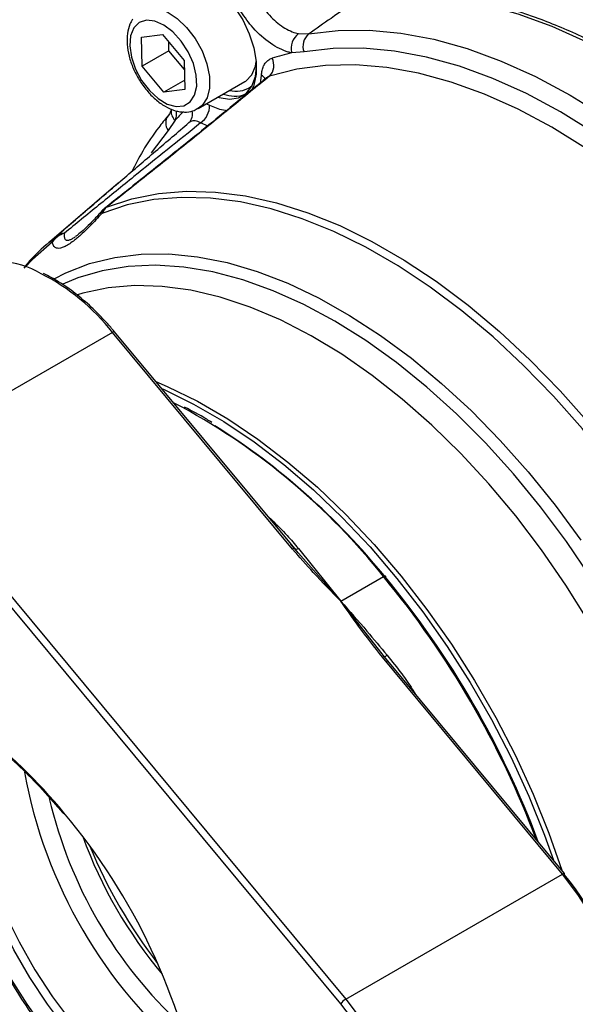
# Model space of a CAD drawing. Header units: inches. Extents: x 0.4 to 16.6, y 0.2 to 10.8.
# Tile 19 of 23: x 14.682 to 15.065, y 9.507 to 10.187. Entities that reach past the tile are written whole.
import ezdxf

# ---------------------------------------------------------------- set-up
doc = ezdxf.new("R2010")
doc.units = ezdxf.units.IN
doc.header["$MEASUREMENT"] = 0

msp = doc.modelspace()

# ---------------------------------------------------------------- linework, layer by layer
at = {"color": 7, "linetype": 'Continuous', "lineweight": 25}
for p, q in [((14.766, 10.17469), (14.78049, 10.1766)), ((14.76645, 10.15479), (14.766, 10.17469)), ((14.78049, 10.1766), (14.79545, 10.1586)), ((14.87422, 10.17724), (14.88127, 10.177)), ((14.78484, 10.16541), (14.7847, 10.17154)), ((14.78484, 10.16541), (14.76645, 10.15479)), ((14.79559, 10.15247), (14.78484, 10.16541)), ((14.8781, 10.16463), (14.86965, 10.16394)), ((14.78141, 10.1368), (14.76645, 10.15479)), ((14.79545, 10.1586), (14.79591, 10.1387)), ((14.79576, 10.14508), (14.78141, 10.1368)), ((14.85233, 10.14677), (14.85225, 10.14671)), ((14.79591, 10.1387), (14.78141, 10.1368)), ((14.80497, 10.12544), (14.83726, 10.14408)), ((14.82686, 10.13807), (14.82859, 10.13775)), ((14.78914, 10.11745), (14.78424, 10.11043)), ((14.7497, 10.07391), (14.7023, 10.03332)), ((14.7023, 10.03332), (14.70728, 10.0374)), ((14.74587, 9.97096), (14.5962, 9.88456)), ((14.87022, 9.8212), (14.74587, 9.97096)), ((14.87166, 9.82159), (14.74731, 9.97135)), ((14.90342, 9.50727), (14.59272, 9.88145)), ((14.5962, 9.88456), (14.90691, 9.51038)), ((14.87165, 9.8216), (14.86901, 9.82464)), ((14.87434, 9.81854), (14.87165, 9.8216)), ((14.87422, 9.82172), (14.90358, 9.78523)), ((14.90358, 9.78523), (14.93304, 9.80224)), ((14.93366, 9.74693), (14.93117, 9.7501)), ((15.05658, 9.59678), (14.93222, 9.74654)), ((15.05802, 9.59717), (14.93363, 9.74696)), ((14.93627, 9.74364), (14.93366, 9.74693)), ((14.90691, 9.51038), (15.05658, 9.59678))]:
    msp.add_line(p, q, dxfattribs=at)
at = {"color": 8, "linetype": 'Continuous', "lineweight": 25}
for p, q in [((14.84803, 10.1429), (14.84875, 10.14854)), ((14.84314, 10.14064), (14.84195, 10.13809)), ((14.8107, 10.12874), (14.81293, 10.12785)), ((14.81204, 10.11328), (14.8067, 10.11557)), ((14.78424, 10.11043), (14.77266, 10.09501)), ((14.85328, 9.84373), (14.85581, 9.84142)), ((14.85581, 9.84142), (14.85538, 9.8412)), ((14.90358, 9.78523), (14.87434, 9.81854)), ((14.93117, 9.7501), (14.90358, 9.78523)), ((14.95246, 9.72429), (14.95288, 9.72452)), ((14.95288, 9.72452), (14.95487, 9.72139))]:
    msp.add_line(p, q, dxfattribs=at)
at = {"color": 7, "linetype": 'Continuous', "lineweight": 25, "flags": 128}
for points in [[(14.80055, 10.21812), (14.80099, 10.21801), (14.80846, 10.21511), (14.81602, 10.21027), (14.8233, 10.20373), (14.82999, 10.19578), (14.83576, 10.18679), (14.84033, 10.1772), (14.84351, 10.16743), (14.84514, 10.15796), (14.84514, 10.14923), (14.84351, 10.14163), (14.84314, 10.14064)], [(15.2585, 10.01738), (15.2585, 10.01739), (15.23708, 10.04229), (15.21493, 10.06581), (15.19216, 10.0878), (15.16891, 10.10816), (15.14528, 10.12678), (15.1214, 10.14356), (15.0974, 10.15841), (15.0734, 10.17127), (15.04952, 10.18206), (15.02589, 10.19072), (15.00263, 10.19721), (14.97987, 10.2015), (14.95772, 10.20356), (14.9363, 10.20339), (14.91571, 10.20098)], [(14.76059, 10.1812), (14.75837, 10.17566), (14.75782, 10.16873), (14.75899, 10.16089), (14.76179, 10.15275), (14.766, 10.1449), (14.77133, 10.13793), (14.77737, 10.13235), (14.78367, 10.12857), (14.78978, 10.12688), (14.79523, 10.1274), (14.79962, 10.1301), (14.80262, 10.13476), (14.80402, 10.14106), (14.80371, 10.14851), (14.80171, 10.15657), (14.79817, 10.16464), (14.79335, 10.17212), (14.78761, 10.17846), (14.78138, 10.18319), (14.77512, 10.18594), (14.76929, 10.18653), (14.76433, 10.18491), (14.76059, 10.1812)], [(14.88127, 10.177), (14.90172, 10.17944), (14.92301, 10.17964), (14.94503, 10.17762), (14.96765, 10.17338), (14.99077, 10.16694), (15.01427, 10.15834), (15.03801, 10.14762), (15.06187, 10.13484), (15.08574, 10.12007), (15.10948, 10.10338), (15.13297, 10.08485), (15.15609, 10.0646), (15.17872, 10.04271), (15.20073, 10.01932), (15.22202, 9.99453), (15.24247, 9.96849)], [(15.23209, 9.96028), (15.21205, 9.98581), (15.19118, 10.0101), (15.16961, 10.03303), (15.14743, 10.05447), (15.12477, 10.07432), (15.10175, 10.09248), (15.07848, 10.10884), (15.05509, 10.12332), (15.03171, 10.13584), (15.00844, 10.14635), (14.98542, 10.15477), (14.96276, 10.16108), (14.94058, 10.16524), (14.91901, 10.16722), (14.89814, 10.16702), (14.8781, 10.16463)], [(14.8188, 10.13342), (14.81957, 10.13316), (14.82658, 10.13195), (14.83286, 10.13288), (14.83811, 10.13591), (14.84206, 10.14089), (14.84451, 10.14756), (14.84533, 10.15456)], [(14.84202, 10.14869), (14.84453, 10.15469), (14.84513, 10.15803)], [(15.24395, 9.92295), (15.22504, 9.94959), (15.20519, 9.97514), (15.18449, 9.99946), (15.16306, 10.02241), (15.14102, 10.04387), (15.11848, 10.06372), (15.09557, 10.08186), (15.07241, 10.0982), (15.04912, 10.11263), (15.02583, 10.12508), (15.00267, 10.1355), (14.97976, 10.14381), (14.95722, 10.14998), (14.93518, 10.15396), (14.91375, 10.15575), (14.89305, 10.15534), (14.8732, 10.15271), (14.85429, 10.14789)], [(14.83726, 10.14408), (14.83798, 10.14452), (14.84202, 10.14869)], [(15.12531, 9.82987), (15.10792, 9.85573), (15.08957, 9.8806), (15.07035, 9.90437), (15.05037, 9.92691), (15.02973, 9.94807), (15.00857, 9.96776), (14.98698, 9.98586), (14.96508, 10.00227), (14.94301, 10.01691), (14.92088, 10.02968), (14.8988, 10.04053), (14.87691, 10.0494), (14.85532, 10.05622), (14.83415, 10.06098), (14.81352, 10.06363), (14.79354, 10.06417), (14.77432, 10.06259), (14.75596, 10.05891), (14.73857, 10.05313)], [(14.74175, 10.0573), (14.75923, 10.0631), (14.77767, 10.06681), (14.79698, 10.06839), (14.81706, 10.06785), (14.83779, 10.06518), (14.85906, 10.06041), (14.88076, 10.05355), (14.90275, 10.04464), (14.92493, 10.03374), (14.94717, 10.0209), (14.96935, 10.0062), (14.99135, 9.98971), (15.01304, 9.97152), (15.03431, 9.95174), (15.05504, 9.93047), (15.07512, 9.90783), (15.09443, 9.88395), (15.11288, 9.85895), (15.13035, 9.83297)], [(14.794, 9.91927), (14.79264, 9.91998), (14.78802, 9.92232)], [(14.93428, 9.80186), (14.93445, 9.80217), (14.93453, 9.80242), (14.9345, 9.8026), (14.93438, 9.80269), (14.93416, 9.8027), (14.93386, 9.80263), (14.93348, 9.80247), (14.93304, 9.80224)], [(14.6493, 9.722), (14.6491, 9.72115), (14.64619, 9.70502), (14.64494, 9.68767), (14.64535, 9.66931), (14.64744, 9.65013), (14.65116, 9.63037), (14.65649, 9.61024), (14.66336, 9.58998), (14.67168, 9.5698), (14.68138, 9.54994), (14.69233, 9.53063), (14.70442, 9.51208), (14.7175, 9.49451), (14.73143, 9.47811), (14.74605, 9.46306), (14.7612, 9.44955), (14.7767, 9.43772), (14.79237, 9.4277)], [(14.84566, 9.40346), (14.83505, 9.40508), (14.81993, 9.40913), (14.80447, 9.41523), (14.78884, 9.42331), (14.77321, 9.43328), (14.75775, 9.44503), (14.74263, 9.45843), (14.72802, 9.47335), (14.71407, 9.4896), (14.70095, 9.50702), (14.68878, 9.52542), (14.67772, 9.54459), (14.66787, 9.56432), (14.65934, 9.5844), (14.65224, 9.60461), (14.64663, 9.62472), (14.64258, 9.64452), (14.64013, 9.66378), (14.63931, 9.6823)], [(15.09208, 9.43789), (15.09729, 9.44814), (15.10082, 9.46009), (15.10258, 9.47349), (15.10255, 9.48807), (15.10073, 9.50353), (15.09714, 9.51956), (15.09188, 9.53583), (15.08503, 9.55202), (15.07675, 9.56778), (15.0672, 9.5828), (15.05658, 9.59678)], [(14.94712, 9.37762), (14.9482, 9.38727), (14.94817, 9.40146), (14.9464, 9.41651), (14.94291, 9.43211), (14.93778, 9.44795), (14.93112, 9.4637), (14.92306, 9.47905), (14.91377, 9.49367), (14.90342, 9.50727)], [(14.90691, 9.51038), (14.91753, 9.4964), (14.92708, 9.48138), (14.93536, 9.46561), (14.94221, 9.44943), (14.94747, 9.43316), (14.95105, 9.41713), (14.95288, 9.40166), (14.95291, 9.38708), (14.95114, 9.37368), (14.94762, 9.36173), (14.94241, 9.35148)]]:
    msp.add_lwpolyline(points, dxfattribs=at)
at = {"color": 8, "linetype": 'Continuous', "lineweight": 25, "flags": 128}
for points in [[(14.76604, 10.19322), (14.77048, 10.19476), (14.77673, 10.1946), (14.78353, 10.19222), (14.79045, 10.18777), (14.79705, 10.18153), (14.80292, 10.1739), (14.80769, 10.16534), (14.81106, 10.15641), (14.81283, 10.14765), (14.81287, 10.13963), (14.81118, 10.13284), (14.80788, 10.12772), (14.80468, 10.12527)], [(14.81293, 10.12785), (14.81975, 10.12516), (14.82534, 10.1241)], [(14.70427, 10.03332), (14.69058, 10.02115), (14.68564, 10.01594)], [(14.70563, 10.00799), (14.71358, 10.01202), (14.73, 10.0184), (14.74742, 10.02273), (14.76573, 10.02496), (14.78484, 10.0251), (14.80462, 10.02314), (14.82497, 10.01909), (14.84576, 10.01297), (14.86689, 10.00483), (14.88821, 9.9947), (14.90962, 9.98265), (14.93099, 9.96875), (14.9522, 9.95307), (14.97311, 9.9357), (14.99362, 9.91676), (15.0136, 9.89633), (15.03294, 9.87456), (15.05153, 9.85155), (15.06925, 9.82745)], [(15.07616, 9.80177), (15.05928, 9.8266), (15.04145, 9.85043), (15.02278, 9.87314), (15.00336, 9.89458), (14.98332, 9.91463), (14.96278, 9.93317), (14.94186, 9.95009), (14.92067, 9.96528), (14.89935, 9.97867), (14.87802, 9.99017), (14.85681, 9.99971), (14.83584, 10.00724), (14.81523, 10.01271), (14.79512, 10.01608), (14.77561, 10.01735), (14.75682, 10.0165), (14.73887, 10.01354), (14.72186, 10.00849), (14.7115, 10.00416)], [(15.07477, 9.77101), (15.05895, 9.7963), (15.04208, 9.82073), (15.02428, 9.84414), (15.00565, 9.86639), (14.9863, 9.88735), (14.96635, 9.90689), (14.94592, 9.9249), (14.92513, 9.94125), (14.90412, 9.95586), (14.883, 9.96864), (14.8619, 9.97951), (14.84096, 9.98839), (14.8203, 9.99525), (14.80004, 10.00004), (14.7803, 10.00272), (14.76122, 10.00329), (14.74289, 10.00174), (14.72543, 9.99807), (14.72163, 9.99695)], [(14.7759, 9.93692), (14.78364, 9.93361), (14.80452, 9.92339), (14.82546, 9.91123), (14.84633, 9.89721), (14.86701, 9.88142), (14.88735, 9.86395), (14.90724, 9.84491), (14.92656, 9.82442), (14.94518, 9.80261), (14.96299, 9.77961), (14.97988, 9.75557), (14.99574, 9.73063), (15.01049, 9.70494), (15.02401, 9.67868), (15.03624, 9.65199), (15.04709, 9.62504), (15.05599, 9.59961)], [(14.77982, 9.9322), (14.78103, 9.93166), (14.80187, 9.92147), (14.82277, 9.90934), (14.8436, 9.89536), (14.86424, 9.8796), (14.88455, 9.86217), (14.90441, 9.84318), (14.92369, 9.82274), (14.94228, 9.80098), (14.96007, 9.77803), (14.97693, 9.75404), (14.99277, 9.72915), (15.0075, 9.70351), (15.02101, 9.6773), (15.03323, 9.65066), (15.04407, 9.62377), (15.05026, 9.60651)], [(14.62494, 9.6906), (14.62575, 9.67128), (14.62819, 9.65122), (14.63222, 9.63061), (14.63781, 9.60965), (14.6449, 9.58856), (14.65342, 9.56754), (14.66328, 9.5468), (14.6744, 9.52656), (14.68665, 9.507), (14.69992, 9.48833), (14.71407, 9.47072), (14.72896, 9.45436), (14.74445, 9.43941), (14.76038, 9.42602), (14.77659, 9.41431), (14.79293, 9.40441), (14.80922, 9.39642), (14.82531, 9.3904), (14.83851, 9.38694)]]:
    msp.add_lwpolyline(points, dxfattribs=at)
at = {"color": 7, "linetype": 'Continuous', "lineweight": 25}
for centre, radius, start, end in [((14.88234, 10.16702), 0.01306, 128.45725, 193.61889), ((14.88833, 10.1686), 0.01097, 130.03112, 201.20093), ((14.84691, 10.1552), 0.01039, 315.27723, 28.84367), ((14.9059, 10.00469), 0.16333, 102.82179, 107.78475), ((14.83023, 10.15547), 0.02138, 248.74627, 289.60359), ((14.79827, 10.12757), 0.01466, 305.10863, 1.11579), ((14.75106, 10.04371), 0.01667, 128.30029, 138.72956), ((14.75005, 10.04768), 0.0127, 130.77807, 154.59309), ((14.71794, 10.02325), 0.01698, 108.06586, 143.61211), ((14.71479, 10.02869), 0.0115, 130.78294, 156.24718), ((14.71314, 10.02984), 0.00956, 92.81989, 127.79884), ((14.66664, 9.96106), 0.05861, 59.24701, 115.72999), ((14.55817, 9.49714), 0.48405, 39.01409, 57.73993), ((14.87132, 9.82), 0.00163, 78.36559, 132.48987), ((14.87284, 9.8237), 0.00241, 240.48261, 305.05202), ((14.44659, 9.39841), 0.63293, 20.40675, 39.60053), ((14.93333, 9.74533), 0.00163, 78.36559, 132.48987), ((14.93154, 9.75223), 0.00571, 291.76412, 312.70694), ((14.42572, 9.40366), 0.37099, 39.39595, 52.51831), ((15.01725, 9.7279), 0.33766, 190.35998, 230.0045), ((15.00168, 9.7189), 0.30745, 193.13767, 227.33955), ((14.38013, 9.36044), 0.43368, 10.33199, 39.9856), ((15.02427, 9.73189), 0.31821, 200.06032, 219.9343), ((15.05921, 9.75206), 0.35595, 202.45244, 217.54218), ((15.05736, 9.59693), 0.000701, 310.2765, 19.52283), ((14.90497, 9.4684), 0.19936, 11.4746, 39.9458), ((14.91275, 9.50032), 0.01163, 120.14866, 143.27534)]:
    msp.add_arc(centre, radius, start, end, dxfattribs=at)
at = {"color": 8, "linetype": 'Continuous', "lineweight": 25}
for centre, radius, start, end in [((14.84528, 10.1428), 0.00671, 26.8801, 58.84723), ((14.83166, 10.15399), 0.01652, 259.32493, 310.15704), ((14.79367, 10.12315), 0.00728, 164.94107, 231.50982), ((14.7913, 10.11549), 0.00869, 144.58684, 215.61628), ((14.91001, 10.00543), 0.1648, 134.34562, 137.17667), ((14.79329, 10.12151), 0.00787, 313.35491, 16.77966), ((14.74251, 10.05453), 0.00288, 105.15494, 128.36988), ((14.7398, 10.05394), 0.00147, 147.06245, 213.35504), ((14.62971, 9.87981), 0.14765, 38.12095, 63.05457), ((14.74692, 9.96993), 0.00147, 74.5059, 135.56636), ((14.57212, 9.51455), 0.46155, 38.55788, 61.26685), ((14.44063, 9.39494), 0.63903, 20.69266, 39.59572), ((15.05767, 9.59559), 0.00162, 77.63878, 132.43348)]:
    msp.add_arc(centre, radius, start, end, dxfattribs=at)
at = {"color": 7, "linetype": 'Continuous', "lineweight": 25}
for points, knots in [([(14.8464, 10.20023), (14.84855, 10.19709), (14.85334, 10.19013), (14.86246, 10.18204), (14.86979, 10.17829), (14.87358, 10.1774), (14.87422, 10.17724)], [0, 0, 0, 0, 0.2712374, 0.6021638, 0.9327439, 1, 1, 1, 1]), ([(14.91571, 10.20098), (14.90941, 10.19659), (14.89794, 10.1886), (14.88645, 10.1806), (14.88127, 10.177)], [0, 0, 0, 0, 0.549647, 1, 1, 1, 1]), ([(14.75975, 10.18721), (14.7591, 10.18608), (14.75741, 10.18308), (14.75599, 10.17728), (14.75579, 10.16981), (14.75715, 10.16167), (14.76, 10.15332), (14.76415, 10.14526), (14.76938, 10.13791), (14.77547, 10.13164), (14.78217, 10.12679), (14.78898, 10.12377), (14.79547, 10.12281), (14.80078, 10.1233), (14.80345, 10.12487), (14.80445, 10.12546)], [0, 0, 0, 0, 0.048121, 0.126914, 0.20893, 0.293574, 0.378351, 0.462872, 0.547466, 0.63252, 0.718536, 0.805923, 0.88306, 0.956192, 1, 1, 1, 1]), ([(14.86965, 10.16394), (14.86885, 10.16413), (14.8641, 10.16525), (14.85489, 10.16989), (14.84336, 10.17992), (14.83726, 10.18854), (14.83451, 10.19242)], [0, 0, 0, 0, 0.067291, 0.398, 0.728909, 1, 1, 1, 1]), ([(14.84875, 10.14854), (14.84887, 10.14969), (14.84912, 10.15202), (14.85016, 10.15496), (14.85168, 10.15741), (14.85332, 10.1589), (14.85482, 10.15977), (14.85561, 10.16006), (14.85601, 10.16021)], [0, 0, 0, 0, 0.199008, 0.403758, 0.602783, 0.80771, 0.903532, 1, 1, 1, 1]), ([(14.85222, 10.14675), (14.84633, 10.14191), (14.82756, 10.12647), (14.79825, 10.10273), (14.76702, 10.07762), (14.74863, 10.06305), (14.74071, 10.05678)], [0, 0, 0, 0, 0.164023, 0.522786, 0.79464, 1, 1, 1, 1]), ([(14.85429, 10.14789), (14.84542, 10.14064), (14.82769, 10.12614), (14.80489, 10.10768), (14.78613, 10.09259), (14.77153, 10.08091), (14.75678, 10.06916), (14.74676, 10.06126), (14.74175, 10.0573)], [0, 0, 0, 0, 0.243125, 0.486338, 0.614654, 0.742999, 0.871466, 1, 1, 1, 1]), ([(14.85236, 10.14679), (14.85238, 10.14681), (14.85242, 10.14688), (14.85235, 10.14683), (14.85231, 10.1468)], [0, 0, 0, 0, 0.354078, 1, 1, 1, 1]), ([(14.78658, 10.12499), (14.78646, 10.12461), (14.78588, 10.12279), (14.78483, 10.12102), (14.7841, 10.12043), (14.78402, 10.12036)], [0, 0, 0, 0, 0.187997, 0.910953, 1, 1, 1, 1]), ([(14.78422, 10.12053), (14.78205, 10.11784), (14.77585, 10.11019), (14.76726, 10.09757), (14.76166, 10.08679), (14.75917, 10.08201)], [0, 0, 0, 0, 0.230793, 0.658995, 1, 1, 1, 1]), ([(14.70728, 10.0374), (14.70758, 10.03766), (14.71499, 10.04409), (14.73004, 10.05706), (14.75267, 10.07647), (14.77558, 10.09605), (14.79099, 10.1092), (14.7987, 10.11579)], [0, 0, 0, 0, 0.0106562, 0.2618792, 0.5135064, 0.7567026, 1, 1, 1, 1]), ([(14.8067, 10.11557), (14.79128, 10.10315), (14.76745, 10.08396), (14.73617, 10.0586), (14.72051, 10.0458), (14.71267, 10.03939)], [0, 0, 0, 0, 0.478635, 0.739204, 1, 1, 1, 1]), ([(14.8067, 10.11557), (14.80608, 10.11592), (14.80425, 10.11691), (14.8013, 10.1174), (14.79956, 10.11632), (14.7987, 10.11579)], [0, 0, 0, 0, 0.207401, 0.604963, 1, 1, 1, 1]), ([(14.73857, 10.05313), (14.73721, 10.05162), (14.73447, 10.04857), (14.72976, 10.04367), (14.72446, 10.03854), (14.71946, 10.03433), (14.71546, 10.03153), (14.71245, 10.02988), (14.70991, 10.02901), (14.70759, 10.02886), (14.70572, 10.02976), (14.70469, 10.03147), (14.70437, 10.03287), (14.70427, 10.03332)], [0, 0, 0, 0, 0.080699, 0.162023, 0.276901, 0.395884, 0.474052, 0.554348, 0.63229, 0.712072, 0.826004, 0.942986, 1, 1, 1, 1]), ([(14.73852, 10.05478), (14.73787, 10.05403), (14.73518, 10.0509), (14.73074, 10.04624), (14.72579, 10.04142), (14.72216, 10.03832), (14.72078, 10.03738), (14.72025, 10.03701)], [0, 0, 0, 0, 0.098125, 0.405091, 0.658173, 0.867033, 1, 1, 1, 1]), ([(14.70293, 10.03376), (14.70195, 10.03295), (14.69636, 10.02832), (14.69013, 10.02232), (14.68548, 10.01644), (14.68465, 10.01539)], [0, 0, 0, 0, 0.148541, 0.847707, 1, 1, 1, 1]), ([(14.74731, 9.97135), (14.74553, 9.97343), (14.74038, 9.97948), (14.73135, 9.98861), (14.72019, 9.9981), (14.70911, 10.00594), (14.70179, 10.00971), (14.69832, 10.0115)], [0, 0, 0, 0, 0.118673, 0.344154, 0.569924, 0.795937, 1, 1, 1, 1]), ([(14.81441, 9.90875), (14.81324, 9.9095), (14.80701, 9.91349), (14.80075, 9.91669), (14.79566, 9.91929)], [0, 0, 0, 0, 0.186085, 1, 1, 1, 1]), ([(14.85581, 9.84142), (14.85942, 9.83791), (14.86588, 9.83165), (14.87167, 9.82476), (14.87422, 9.82172)], [0, 0, 0, 0, 0.559991, 1, 1, 1, 1]), ([(14.90358, 9.78523), (14.89715, 9.79181), (14.88567, 9.80355), (14.87494, 9.81581), (14.87022, 9.8212)], [0, 0, 0, 0, 0.560053, 1, 1, 1, 1]), ([(14.93222, 9.74654), (14.92667, 9.75366), (14.91675, 9.76638), (14.90761, 9.77947), (14.90358, 9.78523)], [0, 0, 0, 0, 0.559937, 1, 1, 1, 1]), ([(14.90358, 9.78523), (14.9096, 9.77843), (14.92034, 9.76629), (14.93081, 9.75361), (14.93541, 9.74804)], [0, 0, 0, 0, 0.55997, 1, 1, 1, 1]), ([(14.63063, 9.74419), (14.62969, 9.74116), (14.62721, 9.73315), (14.62482, 9.7188), (14.62358, 9.70449), (14.62335, 9.69243), (14.62361, 9.68011), (14.6249, 9.66406), (14.6279, 9.64444), (14.63234, 9.62443), (14.63818, 9.60419), (14.64536, 9.58391), (14.65382, 9.56375), (14.66348, 9.54389), (14.67426, 9.5245), (14.68607, 9.50576), (14.69881, 9.48781), (14.71236, 9.47083), (14.72661, 9.45494), (14.74144, 9.44031), (14.75672, 9.42704), (14.77233, 9.41526), (14.78813, 9.40509), (14.80401, 9.39656), (14.81978, 9.38999), (14.83093, 9.38613), (14.83666, 9.38505), (14.83732, 9.38493)], [0, 0, 0, 0, 0.026579, 0.070474, 0.114453, 0.135312, 0.158513, 0.202529, 0.246537, 0.290527, 0.334497, 0.37845, 0.422389, 0.466318, 0.510243, 0.554168, 0.598098, 0.642036, 0.685988, 0.729958, 0.773952, 0.817972, 0.862022, 0.906098, 0.950192, 0.994279, 1, 1, 1, 1]), ([(14.93541, 9.74804), (14.93887, 9.7438), (14.94506, 9.73623), (14.95049, 9.7281), (14.95288, 9.72452)], [0, 0, 0, 0, 0.560073, 1, 1, 1, 1]), ([(14.65182, 9.69676), (14.65466, 9.69457), (14.6629, 9.6882), (14.67636, 9.6765), (14.69194, 9.66129), (14.70382, 9.64833), (14.71044, 9.64045), (14.71221, 9.63835)], [0, 0, 0, 0, 0.135012, 0.392052, 0.649213, 0.906437, 1, 1, 1, 1])]:
    msp.add_open_spline(points, degree=3, knots=knots, dxfattribs=at)
msp.add_open_spline([(15.28188, 9.99149), (15.27276, 10.00324), (15.25451, 10.02675), (15.22524, 10.05913), (15.19493, 10.089), (15.16369, 10.11591), (15.13186, 10.13965), (15.09973, 10.15999), (15.0676, 10.17674), (15.03577, 10.18975), (15.00453, 10.19891), (14.97422, 10.20404), (14.94495, 10.20546), (14.9267, 10.20302), (14.91758, 10.2018)], degree=3, dxfattribs=at)
at = {"color": 8, "linetype": 'Continuous', "lineweight": 25}
for points, knots in [([(14.85429, 10.14789), (14.85403, 10.14779), (14.85351, 10.14759), (14.85286, 10.14721), (14.85248, 10.1469), (14.85233, 10.14677)], [0, 0, 0, 0, 0.369956, 0.742474, 1, 1, 1, 1]), ([(14.78999, 10.12391), (14.78988, 10.12166), (14.78977, 10.11936), (14.78915, 10.11749), (14.78914, 10.11745)], [0, 0, 0, 0, 0.979974, 1, 1, 1, 1]), ([(14.71267, 10.03939), (14.71262, 10.03893), (14.71253, 10.03803), (14.71258, 10.03687), (14.71279, 10.03589), (14.71322, 10.03514), (14.71383, 10.03472), (14.71452, 10.03456), (14.71524, 10.03459), (14.71609, 10.03477), (14.71731, 10.03524), (14.71864, 10.0359), (14.71978, 10.03668), (14.72015, 10.03694)], [0, 0, 0, 0, 0.111088, 0.218124, 0.325644, 0.435184, 0.545736, 0.614774, 0.684249, 0.755331, 0.827081, 0.943, 1, 1, 1, 1])]:
    msp.add_open_spline(points, degree=3, knots=knots, dxfattribs=at)

doc.saveas('drawing.dxf')
